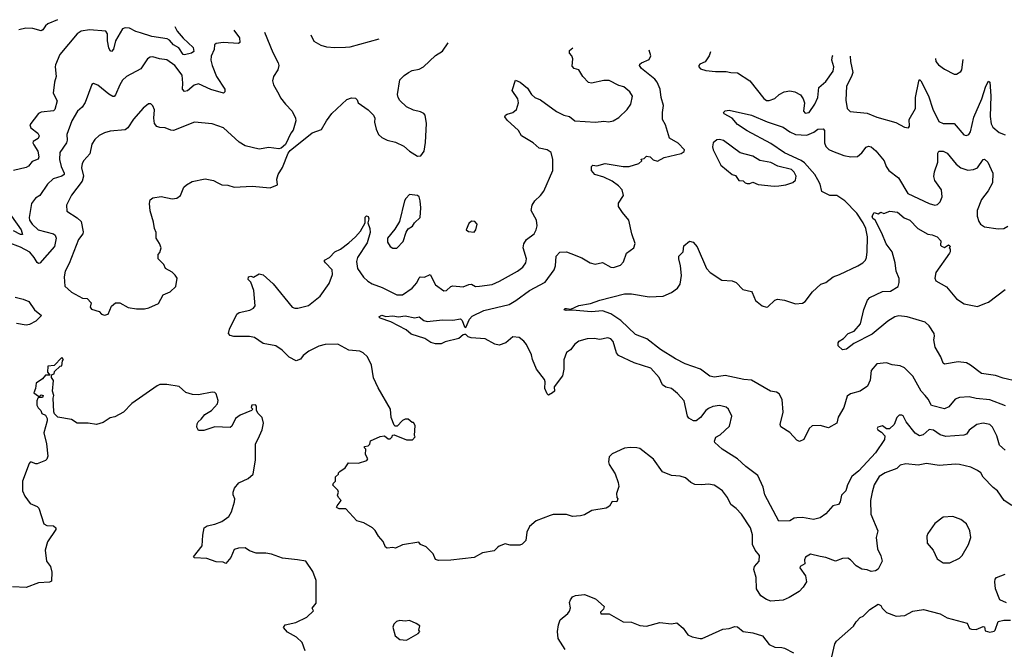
# Model space of a CAD drawing. Extents: x 1493970 to 1595317, y 729910 to 844791.
# Tile 229 of 256: x 1524449 to 1531589, y 835686 to 840248. Entities that reach past the tile are written whole.
import ezdxf

# ---------------------------------------------------------------- set-up
doc = ezdxf.new("R2010")
doc.units = 0

msp = doc.modelspace()

# ---------------------------------------------------------------- linework, layer by layer
at = {"layer": '0CON10XD'}
for points in [[(1524722.9, 840247.5), (1524652.6, 840217.4), (1524635, 840203.5), (1524616.9, 840173.1), (1524605, 840167.5), (1524545, 840184.1), (1524494.6, 840185.4), (1524443.3, 840175)], [(1526001, 840171.7), (1526042.2, 840115), (1526046.6, 840083.4), (1526035, 840075.8), (1525925, 840083.3), (1525875, 840076.2), (1525861.2, 840065), (1525858.8, 840031.2), (1525836.4, 839983.6), (1525835.5, 839955), (1525843.8, 839915), (1525875.5, 839835), (1525936.5, 839745), (1525936.9, 839725), (1525926.7, 839715), (1525835, 839740.8), (1525745, 839783.1), (1525715, 839772.9), (1525665, 839731.1), (1525645, 839728.5), (1525630.5, 839745), (1525633.1, 839786.9), (1525626.6, 839845), (1525575, 839915.6), (1525515, 839956.4), (1525463.4, 839963.4), (1525415, 839978), (1525395, 839975.8), (1525375, 839963.8), (1525327.5, 839892.5), (1525224.7, 839835.3), (1525195, 839809.4), (1525174.5, 839775), (1525145, 839702.5), (1525135, 839690), (1525125, 839690), (1525095, 839707.5), (1525015, 839773.8), (1524985, 839786.2), (1524971.2, 839778.8), (1524922.7, 839647.3), (1524901.2, 839615), (1524867.1, 839585), (1524827.1, 839515), (1524790.5, 839415), (1524793.4, 839375), (1524788.6, 839355), (1524740, 839285), (1524737.2, 839235), (1524750.6, 839185), (1524772.7, 839135), (1524770.6, 839125), (1524755, 839112.9), (1524692.5, 839095), (1524650, 839055), (1524595, 838974.2), (1524564.2, 838955), (1524535.6, 838915), (1524517.1, 838815), (1524521.2, 838795), (1524540, 838765), (1524581.9, 838725), (1524695, 838695.5), (1524707.3, 838687.3), (1524713.6, 838663.6), (1524702.2, 838605), (1524595, 838482.5), (1524585, 838480.8), (1524575, 838488), (1524554.7, 838525), (1524523.3, 838563.3), (1524455, 838600.7), (1524365, 838632.2)], [(1525573.6, 840197.1), (1525591.3, 840165), (1525633.6, 840113.6), (1525707.6, 840045), (1525712.2, 840017.8), (1525695, 840004.5), (1525645, 839993.5), (1525635, 839996.2), (1525603.8, 840043.8), (1525564.7, 840064.7), (1525535, 840100), (1525519.3, 840109.3), (1525407, 840127), (1525325, 840151.6), (1525291.5, 840161.5), (1525245, 840186.9), (1525215, 840187.5), (1525195, 840180.6), (1525143.5, 840095), (1525128.8, 840035), (1525115, 840017.5), (1525105, 840021.2), (1525095, 840043.8), (1525085.3, 840095), (1525086.9, 840145), (1525074.5, 840164.5), (1524955, 840173.6), (1524895.4, 840164.6), (1524864.7, 840145.3), (1524740, 839995), (1524709.5, 839920.5), (1524706, 839905), (1524714.4, 839835), (1524701.9, 839795), (1524691.2, 839715), (1524719.6, 839659.6), (1524705, 839596), (1524693.6, 839586.4), (1524605, 839577.1), (1524585, 839567.5), (1524522, 839485), (1524529.2, 839465), (1524579.5, 839425), (1524590.5, 839405), (1524582.9, 839387.1), (1524547.5, 839365), (1524544.2, 839355), (1524550.7, 839340.7), (1524581.2, 839295), (1524586.9, 839255), (1524582.1, 839237.9), (1524539.4, 839220.6), (1524513.2, 839186.8), (1524495, 839176.4), (1524405, 839154.4)], [(1526225.2, 840158.4), (1526285, 840010), (1526324.5, 839935), (1526327.1, 839915), (1526320.6, 839885), (1526290, 839835), (1526282, 839805), (1526288.8, 839775), (1526329.1, 839709.1), (1526341.3, 839681.3), (1526376.2, 839635), (1526425.7, 839585.7), (1526450, 839535), (1526452.5, 839515), (1526431.7, 839448.3), (1526414.2, 839425), (1526375.8, 839344.2), (1526344, 839316), (1526327.7, 839312.3), (1526255, 839320.6), (1526185, 839310.6), (1526083.1, 839333.1), (1526041.2, 839361.2), (1525925.8, 839465), (1525845, 839491.9), (1525715.5, 839504.5), (1525565, 839445.4), (1525545, 839446.9), (1525505, 839463.6), (1525465, 839465.6), (1525444.6, 839474.6), (1525425.6, 839495.6), (1525421.4, 839535), (1525427.1, 839595), (1525415, 839623.3), (1525399.2, 839639.2), (1525383, 839637), (1525345, 839607.5), (1525275, 839525.8), (1525233.5, 839465), (1525215, 839448.5), (1525105, 839438.9), (1525065, 839427.8), (1525025, 839408.1), (1524995, 839380), (1524972.5, 839345), (1524958.5, 839275), (1524915, 839228.6), (1524901.8, 839205), (1524898.2, 839175), (1524912.3, 839115), (1524903, 839077), (1524823.6, 838976.4), (1524788.9, 838905), (1524790.5, 838860.5), (1524865, 838811.2), (1524893.8, 838785), (1524909.2, 838710.8), (1524906.2, 838695), (1524875.7, 838654.3), (1524807.9, 838482.1), (1524778.9, 838425), (1524770.8, 838385), (1524775.9, 838315.9), (1524825, 838274), (1524905, 838231.2), (1524938.3, 838228.3), (1524967.5, 838195), (1524960, 838165), (1524970.7, 838150.7), (1525025, 838132.5), (1525042.5, 838115), (1525065, 838108), (1525091.2, 838115), (1525115, 838172.5), (1525145, 838196.2), (1525175, 838196.2), (1525235, 838162.5), (1525295, 838153.3), (1525353.6, 838153.6), (1525385, 838160), (1525455, 838191.2), (1525490, 838255), (1525540, 838275), (1525582.5, 838315), (1525590, 838375), (1525577.3, 838397.3), (1525555, 838418.8), (1525507.5, 838445), (1525493.3, 838475), (1525452.5, 838515), (1525453, 838547), (1525465, 838560), (1525473.8, 838595), (1525463.8, 838625), (1525438.8, 838665), (1525438.8, 838705), (1525426.2, 838735), (1525420, 838780), (1525396.4, 838863.6), (1525390, 838915), (1525396.4, 838943.6), (1525413.6, 838956.4), (1525475, 838966.2), (1525555, 838948.8), (1525587.5, 838955), (1525615.8, 838974.2), (1525640, 839035), (1525657.7, 839052.3), (1525700, 839075), (1525795, 839093.8), (1525855, 839083.3), (1525885, 839066.7), (1525915, 839050), (1525958.3, 839048.3), (1526005, 839033.8), (1526135, 839041.2), (1526265, 839030), (1526318.3, 839051.7), (1526313, 839093), (1526323.3, 839125), (1526353.9, 839176.1), (1526395, 839280), (1526410.7, 839299.3), (1526571.2, 839428.8), (1526636.8, 839453.2), (1526673.3, 839515), (1526713, 839567), (1526820.7, 839669.3), (1526855, 839682.5), (1526885, 839680), (1526896.7, 839666.7), (1526902.5, 839645), (1526975, 839593.8), (1527015.8, 839555.8), (1527023.8, 839535), (1527022.5, 839505), (1527034.2, 839454.2), (1527051.2, 839415), (1527074.3, 839394.3), (1527115, 839375.7), (1527175, 839359.2), (1527235, 839331.2), (1527275, 839296.2), (1527335, 839260), (1527358.3, 839261.7), (1527382.5, 839295), (1527391.4, 839358.6), (1527398.1, 839495), (1527389.2, 839555), (1527378.8, 839568.8), (1527355, 839581.2), (1527305, 839591.2), (1527255, 839616.2), (1527205, 839661.2), (1527192.5, 839685), (1527190, 839705), (1527205, 839812.5), (1527236.1, 839843.9), (1527267.5, 839865), (1527295, 839878.8), (1527345, 839888.8), (1527377.5, 839905), (1527465, 839988), (1527515, 840018.8), (1527557, 840079.5)], [(1526561.1, 840138.5), (1526583, 840093), (1526633.2, 840063.2), (1526675, 840052), (1526735, 840046), (1526811.7, 840048.3), (1526845, 840050), (1527055.2, 840109.2)], [(1527063, 837227), (1527095, 837232.5), (1527121.7, 837211.7), (1527135, 837210), (1527150, 837225), (1527151.7, 837238.3), (1527165, 837240), (1527255, 837203.3), (1527297, 837203), (1527317.5, 837225), (1527312.5, 837235), (1527316.4, 837306.4), (1527305, 837330), (1527295, 837330), (1527265, 837352.5), (1527245, 837352.5), (1527225, 837342.5), (1527187, 837303), (1527173, 837303), (1527165, 837310), (1527143.3, 837365), (1527138.8, 837425), (1527049.7, 837579.7), (1527015, 837653.3), (1527000.8, 837745), (1526970.8, 837805), (1526938.8, 837835), (1526915, 837845.7), (1526835, 837852.9), (1526755, 837896.9), (1526665, 837895.5), (1526617.2, 837882.8), (1526545, 837847.1), (1526505, 837814.2), (1526485, 837788.8), (1526455, 837776.7), (1526402.4, 837802.4), (1526353.4, 837853.4), (1526305.4, 837885.4), (1526215, 837902), (1526152.5, 837945), (1526115, 837952.7), (1526002.3, 837952.3), (1525975, 837960), (1525963.8, 837975), (1525970, 838005), (1526022.5, 838115), (1526040, 838125), (1526117.7, 838142.3), (1526145, 838157.5), (1526156.4, 838173.6), (1526148, 838285), (1526126.2, 838346.2), (1526106.7, 838365), (1526107.5, 838385), (1526125, 838390), (1526145, 838382.5), (1526185, 838407.5), (1526215, 838398.8), (1526287.5, 838335), (1526425.5, 838165.5), (1526445, 838157.1), (1526465, 838156.9), (1526543.2, 838176.8), (1526628.8, 838245), (1526692.7, 838337.3), (1526718.3, 838401.7), (1526715.8, 838435), (1526666, 838485), (1526658.8, 838495), (1526660, 838505), (1526696.7, 838525), (1526733.3, 838565), (1526775, 838585.7), (1526835, 838631.1), (1526885, 838673.3), (1526920, 838715), (1526953.3, 838775), (1526955, 838817.5), (1526965, 838827.5), (1526975, 838822.5), (1526980, 838805), (1526972.5, 838775), (1526989.4, 838735), (1526991.5, 838705), (1526968.8, 838631.2), (1526897.8, 838525), (1526892.7, 838495), (1526898.9, 838445), (1526942.6, 838382.6), (1526973.4, 838353.4), (1527005, 838334.2), (1527078, 838308), (1527183.4, 838253.4), (1527225, 838253.5), (1527295, 838302.5), (1527328.9, 838341.1), (1527345, 838378), (1527353.8, 838385), (1527385, 838383.1), (1527425, 838402.5), (1527465, 838326.2), (1527525, 838283.3), (1527545, 838286.2), (1527574.4, 838315.6), (1527590.5, 838319.5), (1527665, 838312.5), (1527705, 838329.4), (1527725, 838330.6), (1527755, 838315.6), (1527783.8, 838316.2), (1527875, 838329.4), (1527927.6, 838352.4), (1528058, 838425), (1528097.5, 838455), (1528119.2, 838485), (1528124.4, 838515), (1528100, 838595), (1528105.5, 838624.5), (1528125, 838654), (1528179.2, 838695), (1528195.5, 838724.5), (1528202.5, 838755), (1528195.8, 838795), (1528158.8, 838865), (1528165.9, 838904.1), (1528184, 838935), (1528226.3, 838973.7), (1528250, 839005), (1528314.2, 839155), (1528316, 839235), (1528304.3, 839284.3), (1528275, 839304.2), (1528215, 839315.8), (1528173.8, 839355), (1528088, 839405), (1528066, 839445), (1527985, 839520), (1527968, 839545), (1527971.2, 839555), (1527985, 839562.9), (1528025, 839574.4), (1528052, 839598), (1528066.7, 839645), (1528061.9, 839675), (1528020.8, 839735), (1528045, 839810), (1528077.5, 839795), (1528131.7, 839751.7), (1528160, 839705), (1528184.5, 839684.5), (1528225, 839665.8), (1528342.4, 839582.4), (1528395, 839555.6), (1528435, 839546.2), (1528474.4, 839514.4), (1528625, 839504.3), (1528685, 839512.5), (1528722.3, 839507.7), (1528752.5, 839515), (1528795, 839538.8), (1528855, 839598), (1528880, 839635), (1528893.6, 839693.6), (1528873.8, 839725), (1528830.3, 839760.3), (1528795, 839771.4), (1528725, 839806.9), (1528685, 839807.8), (1528595, 839788), (1528575, 839792), (1528534, 839835), (1528505, 839883.3), (1528470, 839895), (1528455, 839910), (1528461.2, 839965), (1528453.8, 839985), (1528436.1, 840006.1), (1528436.2, 840025), (1528459.3, 840044.9)], [(1531595, 837128.6), (1531553.8, 837163.8), (1531535, 837233.3), (1531504, 837295), (1531485, 837315.8), (1531435, 837324.2), (1531390, 837315), (1531335.6, 837274.4), (1531314.4, 837245.6), (1531295, 837238.1), (1531165, 837227.1), (1531125, 837240.8), (1531075, 837274), (1531045, 837277.5), (1531001.1, 837238.9), (1530975, 837233.1), (1530942.1, 837252.1), (1530878, 837335), (1530855, 837376.7), (1530845, 837383.3), (1530827, 837383), (1530810, 837365), (1530791.2, 837315), (1530756.1, 837283.9), (1530735, 837282.5), (1530705, 837306), (1530672.5, 837295), (1530667.5, 837285), (1530672.5, 837275), (1530699.3, 837259.3), (1530722.5, 837232.5), (1530720, 837205), (1530655, 837108.6), (1530535, 836978.9), (1530483.1, 836936.9), (1530451.8, 836878.2), (1530445, 836850), (1530440, 836835), (1530408.3, 836801.7), (1530398.5, 836755), (1530387.5, 836735), (1530346.7, 836725), (1530295, 836667.1), (1530255, 836638.6), (1530205, 836626.9), (1530125, 836640.6), (1530085, 836639.4), (1530065, 836635.6), (1530035, 836615.8), (1529955, 836613.3), (1529852.9, 836805), (1529839.7, 836859.7), (1529802, 836945), (1529715, 837009.2), (1529655, 837065.6), (1529544.2, 837135), (1529491.2, 837185), (1529488, 837195), (1529497.3, 837222.7), (1529529.1, 837240.9), (1529596.6, 837303.4), (1529614, 837375), (1529588.8, 837425), (1529571.2, 837441.2), (1529525, 837452), (1529475, 837444.3), (1529445, 837431.4), (1529425.8, 837415), (1529385.8, 837365), (1529355, 837341.2), (1529335, 837342), (1529300.6, 837360.6), (1529290.8, 837375), (1529266.9, 837485), (1529219.9, 837539.9), (1529175, 837574.5), (1529134.7, 837584.7), (1529110.9, 837600.9), (1529085.6, 837655), (1529025, 837722.9), (1528905, 837761.5), (1528791.2, 837815), (1528778, 837835), (1528753.1, 837915), (1528736.9, 837935), (1528715, 837943.3), (1528655, 837931.4), (1528615, 837938.1), (1528565, 837934.2), (1528505, 837918), (1528474.3, 837895.7), (1528443.3, 837855), (1528415, 837836.7), (1528395.7, 837784.3), (1528395.7, 837715), (1528385, 837667.5), (1528325, 837587.5), (1528326.2, 837555), (1528313, 837543), (1528285, 837527.5), (1528275, 837536.7), (1528257.5, 837575), (1528260, 837625), (1528255, 837640), (1528195.7, 837715), (1528167.1, 837785), (1528159.7, 837819.7), (1528124.2, 837895), (1528105, 837919.2), (1528070, 837945), (1528025, 837950), (1527975, 837905.7), (1527925, 837890.6), (1527895, 837897.5), (1527825, 837935.6), (1527723.3, 837943.3), (1527700.5, 837950.5), (1527685, 837966), (1527675.8, 837965.8), (1527665, 837963.8), (1527633.1, 837936.9), (1527535.5, 837914.5), (1527505, 837900), (1527465, 837898.8), (1527429.7, 837909.7), (1527386.6, 837936.6), (1527288.1, 837968.1), (1527251.2, 838001.2), (1527139.7, 838059.7), (1527062.5, 838085), (1527052.5, 838095), (1527075, 838106), (1527105, 838096.7), (1527155, 838102), (1527195, 838094.3), (1527245, 838101.2), (1527315, 838087.5), (1527345, 838095.8), (1527379.1, 838069.1), (1527405, 838061.4), (1527515, 838073.1), (1527589.2, 838070.8), (1527645, 838080), (1527658, 838068), (1527675, 838021.2), (1527685, 838016.7), (1527711.9, 838078.1), (1527729.9, 838100.1), (1527815, 838140.4), (1527999.2, 838185), (1528047.9, 838212.1), (1528145, 838285.5), (1528258.6, 838345), (1528324.3, 838435.7), (1528335.7, 838465), (1528340.6, 838535), (1528365, 838564.2), (1528414.5, 838564.5), (1528446.1, 838553.9), (1528525, 838523.3), (1528585, 838485.6), (1528622.7, 838477.3), (1528675, 838489.2), (1528736.4, 838453.6), (1528755, 838453.3), (1528805, 838468.8), (1528826.8, 838493.2), (1528850, 838555), (1528903.8, 838595), (1528912.5, 838625), (1528889.4, 838695), (1528866.9, 838795), (1528820.4, 838850.4), (1528791.9, 838895), (1528792.4, 838917.6), (1528826.6, 838973.4), (1528818.9, 839015), (1528792.5, 839045), (1528745, 839077.5), (1528685, 839105.5), (1528620, 839125), (1528596.1, 839156.1), (1528596, 839185), (1528605, 839194), (1528635, 839188.6), (1528695, 839204.7), (1528825.5, 839184.5), (1528870, 839185), (1528940, 839205), (1528960, 839225), (1528955, 839237.5), (1528978.3, 839241.7), (1528995, 839260), (1529020, 839255), (1529043, 839233), (1529075, 839223.3), (1529121.7, 839248.3), (1529245, 839278.6), (1529267, 839293), (1529270, 839305), (1529223, 839353), (1529160.3, 839390.3), (1529131.9, 839485), (1529110.6, 839525), (1529109.5, 839575), (1529117.5, 839625), (1529100.9, 839685), (1529093.8, 839745), (1529071.6, 839795), (1529055, 839817.1), (1528958, 839895), (1528943.8, 839915), (1528946, 839925), (1528958.8, 839935), (1529015, 839960), (1529025.4, 839985), (1529014.2, 840027.9)], [(1529458.8, 840014.3), (1529448.5, 839985), (1529418.9, 839941.1), (1529382.5, 839925), (1529375, 839916), (1529374.6, 839905), (1529385, 839892.5), (1529425, 839880), (1529495, 839871.5), (1529573, 839873), (1529605, 839864.2), (1529655, 839862.5), (1529745, 839805.8), (1529845, 839677.1), (1529865, 839662.2), (1529885, 839661.1), (1529924.5, 839675.5), (1529956, 839705), (1529993.3, 839725), (1530035, 839731.5), (1530071.2, 839725), (1530112.4, 839702.4), (1530131.4, 839675), (1530139.2, 839645), (1530132.5, 839585), (1530145, 839570.8), (1530175, 839576), (1530215.6, 839635), (1530238.2, 839685), (1530245, 839756), (1530295, 839800.5), (1530347.1, 839875), (1530352.8, 839905), (1530339.1, 839955), (1530344.2, 839985), (1530347.3, 839988.1)], [(1530472.1, 839984.5), (1530474.5, 839945), (1530491.4, 839865), (1530482.2, 839835), (1530445.4, 839765), (1530440, 839665), (1530448.6, 839605), (1530472.4, 839582.4), (1530595, 839571.5), (1530665, 839540.5), (1530802.1, 839502.1), (1530865, 839470), (1530895, 839463.3), (1530901.2, 839475), (1530899.4, 839525), (1530945.9, 839604.1), (1530944.7, 839685), (1530968.3, 839801.7), (1530975, 839813.3), (1530985, 839803.8), (1531038.5, 839695), (1531070.3, 839600.3), (1531115, 839510.8), (1531145.5, 839495.5), (1531225, 839496.7), (1531295, 839414), (1531315, 839407.5), (1531332, 839415), (1531345, 839436.2), (1531368.3, 839541.7), (1531425.2, 839674.8), (1531454.3, 839765.7), (1531475, 839801.2), (1531483.8, 839793.8), (1531491.8, 839695), (1531485.8, 839545.8), (1531493.2, 839493.2), (1531505, 839468.1), (1531551.5, 839431.5), (1531594.6, 839414.6)], [(1531089.8, 839966.3), (1531092.9, 839945), (1531111.1, 839921.1), (1531155, 839888), (1531225, 839853.8), (1531243.6, 839853.6), (1531275, 839871.2), (1531282, 839885), (1531291, 839960.4)], [(1531014.8, 837524.7), (1530986.9, 837556.9), (1530925, 837664.2), (1530865, 837724.3), (1530835, 837739.2), (1530775, 837745.8), (1530735, 837760.8), (1530665, 837753.8), (1530623.2, 837706.8), (1530617.5, 837635), (1530597, 837593), (1530545, 837556), (1530475, 837537.1), (1530450, 837520), (1530425, 837438.8), (1530385, 837367.5), (1530375.5, 837324.5), (1530315, 837290), (1530255, 837308.6), (1530195, 837304), (1530175, 837286.7), (1530135, 837206.7), (1530105, 837191.2), (1530085, 837201.2), (1530035, 837256.2), (1529968.3, 837298.3), (1529963.8, 837315), (1529985.7, 837405), (1529979.4, 837495), (1529957.6, 837537.6), (1529937.9, 837547.9), (1529893.8, 837555), (1529755.3, 837635.3), (1529700.7, 837640.7), (1529565, 837670), (1529487.6, 837657.6), (1529454.4, 837664.4), (1529386.3, 837716.3), (1529275, 837754.4), (1529205, 837791.1), (1529095, 837856.9), (1528995.8, 837935.8), (1528915, 837965.8), (1528808.8, 838068.8), (1528735, 838116.9), (1528675, 838137.3), (1528595, 838131.5), (1528455, 838144.2), (1528411.2, 838141.2), (1528397.5, 838145), (1528402.5, 838155), (1528414.4, 838155.6), (1528445, 838150), (1528505, 838177.5), (1528588.3, 838191.7), (1528655, 838215.7), (1528835, 838260.9), (1528885, 838260.4), (1529015, 838239.4), (1529115, 838245.6), (1529175, 838270.5), (1529218.7, 838301.3), (1529238.8, 838331.2), (1529247.8, 838395), (1529242, 838465), (1529228, 838515), (1529230, 838535), (1529260, 838565), (1529265, 838610), (1529307, 838643), (1529332.5, 838635), (1529362.3, 838602.3), (1529430, 838445), (1529455.7, 838415.7), (1529540.5, 838360.5), (1529615, 838355.7), (1529643.9, 838343.9), (1529693.9, 838293.9), (1529755, 838277.5), (1529760.7, 838270.7), (1529784, 838214), (1529834.2, 838174.2), (1529863.9, 838163.9), (1529875, 838167.5), (1529924.2, 838215.8), (1529945, 838223.8), (1529995, 838216), (1530075, 838188.8), (1530125, 838193.8), (1530145, 838206.7), (1530199.2, 838275), (1530257.9, 838332.1), (1530295, 838344), (1530348.8, 838385), (1530395, 838400.5), (1530526.1, 838463.9), (1530563.8, 838486.2), (1530582.2, 838505), (1530590.5, 838525), (1530594.5, 838564.5), (1530596.7, 838675), (1530584.7, 838735), (1530565, 838775.6), (1530520.3, 838845), (1530432.9, 838935), (1530375, 838974.3), (1530325, 838972.9), (1530265, 839004), (1530253.5, 839055), (1530238.1, 839088.1), (1530216.2, 839125), (1530140.5, 839210.5), (1530115, 839227.7), (1529995, 839282.8), (1529895, 839351.2), (1529725, 839441.5), (1529655, 839487.5), (1529616.7, 839535), (1529558.8, 839565), (1529552, 839575), (1529565, 839588.1), (1529595, 839592.9), (1529755, 839556.9), (1529868.5, 839508.5), (1529985, 839470), (1530034.3, 839435), (1530076, 839416), (1530157.9, 839412.1), (1530207.4, 839432.6), (1530236.2, 839455), (1530275, 839458), (1530284.4, 839444.4), (1530286.4, 839355), (1530295, 839330), (1530317.8, 839307.8), (1530344.6, 839294.6), (1530425, 839263.3), (1530475.9, 839254.1), (1530525, 839256.2), (1530555, 839282), (1530587, 839323), (1530605, 839330.6), (1530625, 839325.6), (1530656.9, 839296.9), (1530717.5, 839225), (1530733, 839183), (1530752.9, 839155), (1530822.5, 839102.5), (1530888.9, 838988.9), (1531045, 838916.9), (1531085, 838904.4), (1531105, 838908.1), (1531125, 838926.9), (1531137.6, 838965), (1531133.3, 839015), (1531085, 839082.5), (1531077.9, 839112.1), (1531083.3, 839145), (1531108.2, 839215), (1531108.3, 839281.7), (1531113.9, 839296.1), (1531145.7, 839295.7), (1531175, 839280.6), (1531241.1, 839201.1), (1531274.6, 839174.6), (1531325, 839158.5), (1531365, 839162.9), (1531395.4, 839174.6), (1531435, 839233.8), (1531445, 839236.2), (1531470, 839215), (1531506.7, 839135), (1531504.3, 839065), (1531471.7, 839008.3), (1531423.5, 838945), (1531393.5, 838865), (1531393.5, 838825), (1531404.3, 838785), (1531416, 838765), (1531445, 838747.1), (1531545, 838733.1), (1531585, 838735.7), (1531615, 838752)], [(1529921.3, 839041.3), (1529955, 839044.5), (1530005, 839051.1), (1530055, 839068.6), (1530075, 839084), (1530080.6, 839115), (1530065, 839144), (1530045, 839162.9), (1529947.3, 839187.3), (1529895, 839213.6), (1529816.5, 839226.5), (1529765, 839259.4), (1529675, 839283.1), (1529552.1, 839372.1), (1529525, 839379.2), (1529505, 839377.1), (1529478, 839355), (1529474.3, 839325.7), (1529478.6, 839305), (1529532.5, 839192.5), (1529615, 839126.7), (1529639.3, 839119.3), (1529665, 839082.5), (1529695, 839080), (1529710, 839065), (1529725, 839060), (1529745, 839060), (1529765, 839070), (1529803.8, 839053.8), (1529921.3, 839041.3)], [(1527185, 838592), (1527229.4, 838640.6), (1527251.9, 838708.1), (1527267.1, 838732.9), (1527298.7, 838751.3), (1527313.2, 838776.8), (1527353.8, 838815), (1527357.1, 838885), (1527352.5, 838935), (1527346.7, 838965), (1527335, 838973.3), (1527275, 838980), (1527248.3, 838951.7), (1527239.2, 838935), (1527204, 838785), (1527169.8, 838730.2), (1527117.3, 838665), (1527115.5, 838635), (1527134.5, 838604.5), (1527155, 838592), (1527185, 838592)], [(1531685, 837626.7), (1531580.7, 837650.7), (1531525, 837670.4), (1531425, 837684.4), (1531345, 837745.6), (1531315, 837761.1), (1531255, 837768.1), (1531155, 837751.2), (1531145, 837760), (1531129.4, 837805), (1531088.1, 837875), (1531078.8, 837928.8), (1531084, 837955), (1531080, 837975), (1531045, 838030), (1531015, 838057.1), (1530885, 838094.5), (1530825, 838100.8), (1530795, 838093.8), (1530745, 838063.8), (1530631.2, 837968.8), (1530498.7, 837901.3), (1530445, 837860), (1530416.1, 837856.1), (1530385, 837883.8), (1530384.4, 837905.6), (1530391.9, 837918.1), (1530422.7, 837937.3), (1530458, 837975), (1530500, 837990), (1530546.7, 838043.3), (1530571.4, 838148.6), (1530598, 838215), (1530613.8, 838235), (1530705, 838277.5), (1530765, 838281.2), (1530818.6, 838315), (1530827.2, 838342.8), (1530827.5, 838372.5), (1530806, 838426), (1530797.8, 838485), (1530776.4, 838566.4), (1530732.6, 838622.6), (1530701.5, 838701.5), (1530654, 838794), (1530635, 838808.1), (1530630, 838825), (1530645, 838850), (1530675, 838840), (1530695, 838852.5), (1530715, 838843.3), (1530759.3, 838860.7), (1530815, 838853.3), (1530862.9, 838812.9), (1530903.3, 838795), (1530963.3, 838735), (1531034.2, 838694.2), (1531065, 838690), (1531102.5, 838675), (1531130, 838645), (1531127.5, 838615), (1531135, 838607.5), (1531155, 838597.5), (1531185, 838617.5), (1531195, 838610), (1531197, 838603), (1531190, 838595), (1531197.5, 838585), (1531197.5, 838565), (1531192.5, 838555), (1531092.5, 838415), (1531084.4, 838375), (1531092.5, 838355), (1531171.1, 838311.1), (1531242, 838225), (1531299.3, 838189.3), (1531395, 838170), (1531449.1, 838190.9), (1531475, 838200), (1531595, 838293.8)], [(1524388.8, 838825), (1524459.5, 838725), (1524468.3, 838691.7), (1524455, 838692.3), (1524405, 838718.7)], [(1527745, 838707.5), (1527757.5, 838725), (1527766.4, 838766.4), (1527750, 838785), (1527725, 838787.5), (1527705, 838770), (1527687.5, 838725), (1527703, 838713), (1527745, 838707.5)], [(1524415, 838236.2), (1524475, 838223.3), (1524516, 838205), (1524556.7, 838145), (1524606, 838105), (1524565, 838064.5), (1524520.9, 838039.1), (1524495, 838035.4), (1524425, 838046.7)], [(1526518.8, 835675), (1526498, 835735), (1526456.2, 835775), (1526391.2, 835811.2), (1526363.3, 835845), (1526375, 835862.5), (1526450.5, 835879.5), (1526532.3, 835917.7), (1526580, 835965), (1526570, 835985), (1526599.3, 836020.7), (1526600, 836185), (1526575, 836250), (1526525, 836323.3), (1526463.1, 836333.1), (1526355, 836345.7), (1526275, 836375.8), (1526235, 836382.5), (1526165, 836382.5), (1526115, 836400), (1526085, 836422), (1526035, 836419.2), (1526005, 836408.8), (1525979.7, 836350.3), (1525945, 836307.5), (1525925, 836316.2), (1525875, 836320.8), (1525805, 836344.2), (1525717.7, 836347.7), (1525710, 836355), (1525772.5, 836435), (1525776.1, 836513.9), (1525786.2, 836565), (1525809.5, 836580.5), (1525865, 836592), (1525915, 836612.5), (1525965, 836648.8), (1525985, 836682.5), (1526006, 836755), (1526008, 836775), (1525996.2, 836805), (1525996, 836825), (1526007.3, 836852.7), (1526037.7, 836892.3), (1526106.1, 836923.9), (1526142.5, 836955), (1526158.3, 837058.3), (1526160, 837175), (1526178, 837212), (1526207.5, 837275), (1526218, 837325), (1526206.7, 837365), (1526177.5, 837395), (1526167.5, 837415), (1526166.4, 837446.4), (1526158.3, 837458.3), (1526132.5, 837455), (1526128.3, 837438.3), (1526140, 837425), (1526130, 837415), (1526047.3, 837382.7), (1526015, 837358), (1525987, 837303), (1525975, 837293.8), (1525865, 837297.5), (1525785, 837271.2), (1525745, 837270), (1525733.8, 837295), (1525735, 837320), (1525743.3, 837335), (1525765, 837352.5), (1525791.7, 837388.3), (1525838.8, 837415), (1525884, 837465), (1525887.7, 837487.7), (1525875, 837537.5), (1525865, 837546.7), (1525845, 837550), (1525745, 837530), (1525702.3, 837532.3), (1525655, 837547.5), (1525605, 837589.4), (1525515, 837604.3), (1525465, 837604.3), (1525445, 837595.7), (1525262.7, 837467.3), (1525202.5, 837405), (1525139.2, 837370.8), (1525105, 837363.3), (1525055, 837330), (1525005, 837313.8), (1524945, 837323.8), (1524865, 837323.8), (1524825, 837351.2), (1524725, 837367.5), (1524701.2, 837391.2), (1524696.4, 837406.4), (1524692.5, 837505), (1524697.5, 837525), (1524687.5, 837555), (1524693, 837633), (1524680, 837655), (1524680, 837675), (1524698.3, 837681.7), (1524701.7, 837698.3), (1524741.7, 837738.3), (1524755, 837740), (1524760, 837775), (1524767.5, 837785), (1524755, 837800), (1524698.3, 837741.7), (1524653.6, 837736.4), (1524650, 837695), (1524668.3, 837671.7), (1524635, 837672.5), (1524613.9, 837646.1), (1524567.5, 837615), (1524563.3, 837575), (1524552.5, 837545), (1524585, 837520), (1524595, 837520), (1524605, 837530), (1524620, 837525), (1524615, 837510), (1524585, 837510), (1524580, 837505), (1524572.5, 837485), (1524572.5, 837455), (1524582.5, 837435), (1524602.5, 837415), (1524610, 837395), (1524635, 837382.5), (1524649.3, 837359.3), (1524649.3, 837340.7), (1524623.8, 837255), (1524644, 837175), (1524652, 837085), (1524645.8, 837064.2), (1524635.7, 837054.3), (1524575, 837030), (1524565, 837028.6), (1524535, 837041.9), (1524525, 837041.4), (1524517.2, 837032.8), (1524468.2, 836905), (1524469.1, 836835), (1524486.2, 836796.2), (1524525, 836741.1), (1524575, 836720.6), (1524588, 836708), (1524625, 836593.8), (1524645, 836584), (1524695, 836580), (1524710.8, 836565), (1524710.8, 836555), (1524651.8, 836465), (1524634.5, 836405), (1524642.7, 836325), (1524671.4, 836285), (1524681.4, 836245), (1524679.3, 836180.7), (1524665, 836173.3), (1524585, 836167.5), (1524495, 836132.9), (1524397.7, 836137.7)], [(1531599.1, 837449.1), (1531485, 837493.9), (1531385, 837503.8), (1531335, 837516.2), (1531265, 837509.6), (1531232.8, 837497.2), (1531188, 837442), (1531155, 837428.2), (1531061.8, 837451.8), (1531037.8, 837497.8), (1531014.8, 837524.7)], [(1531645, 836728), (1531588, 836765), (1531539.2, 836835), (1531507.9, 836857.9), (1531435, 836933.8), (1531418.8, 836965), (1531395, 836982.5), (1531345.5, 837005.5), (1531265, 837024.4), (1531235, 837027.8), (1531116.8, 837016.8), (1531025, 837031.9), (1530965, 837020.6), (1530875, 837028.6), (1530835, 837020), (1530808.8, 836995), (1530725, 836965.5), (1530683, 836937), (1530645, 836877.5), (1530630, 836825), (1530619.6, 836765), (1530620.5, 836665), (1530671.4, 836545), (1530660.8, 836495), (1530669.2, 836415), (1530695, 836362.5), (1530702.5, 836325), (1530673.9, 836266.1), (1530655, 836253.8), (1530625, 836250), (1530595, 836261.2), (1530555, 836266), (1530515, 836290), (1530473.3, 836335), (1530455, 836346.2), (1530415, 836344.2), (1530365, 836323.8), (1530295, 836351.2), (1530255, 836358.8), (1530185, 836375.8), (1530146.4, 836353.6), (1530140, 836335), (1530142.5, 836305), (1530110, 836285), (1530107.5, 836275), (1530147.5, 836217.5), (1530156, 836175), (1530131.2, 836135), (1530101.2, 836105), (1530029.1, 836060.9), (1529985, 836042.9), (1529895, 836034.2), (1529865, 836045.8), (1529823.4, 836073.4), (1529792, 836125), (1529789.2, 836205), (1529774, 836265), (1529778.8, 836285), (1529811.2, 836325), (1529813.3, 836365), (1529783.8, 836405), (1529764.2, 836445), (1529762.5, 836515), (1529748, 836565), (1529684.3, 836665), (1529645, 836707.1), (1529605.8, 836735.8), (1529580.8, 836785), (1529545, 836834), (1529505, 836862.5), (1529485, 836874.2), (1529445, 836882.9), (1529395, 836876.9), (1529345, 836880.6), (1529316.2, 836895), (1529277.8, 836927.8), (1529239.4, 836939.4), (1529175, 836944), (1529111.2, 836971.2), (1529045, 837063.3), (1528945, 837140), (1528925, 837146.2), (1528875, 837147.5), (1528835, 837142.5), (1528745, 837102.5), (1528725, 837080), (1528718.8, 837045), (1528724.1, 837024.1), (1528767.7, 836957.7), (1528790, 836895), (1528793.8, 836865), (1528777.5, 836815), (1528780, 836785), (1528787.5, 836775), (1528780, 836755), (1528745, 836757.5), (1528725.9, 836724.1), (1528701.7, 836708.3), (1528597.7, 836692.3), (1528545, 836661.2), (1528515, 836653.8), (1528458.3, 836648.3), (1528415, 836663.8), (1528317, 836663), (1528295, 836656.2), (1528194.3, 836615.7), (1528145, 836576.7), (1528126.2, 836535), (1528119.2, 836475), (1528092.7, 836447.3), (1528075, 836440), (1528005, 836440.8), (1527970.5, 836449.5), (1527925, 836433.3), (1527916.7, 836425), (1527889.5, 836400.5), (1527805, 836385.8), (1527745, 836350.6), (1527575, 836331.4), (1527485, 836328.8), (1527465, 836336.7), (1527446.8, 836376.8), (1527397.7, 836427.7), (1527356.4, 836446.4), (1527343, 836463), (1527225, 836442.5), (1527175, 836417.5), (1527155, 836422.5), (1527115, 836417.5), (1527102.5, 836425), (1527085, 836467.5), (1527050, 836505), (1527026.1, 836546.1), (1527007.5, 836565), (1526945, 836601.2), (1526895, 836616.7), (1526815, 836702.5), (1526765, 836704.2), (1526750.5, 836710.5), (1526746.7, 836715), (1526751.2, 836725), (1526780, 836765), (1526760, 836785), (1526753, 836803), (1526760, 836825), (1526755, 836840), (1526720, 836875), (1526725, 836890), (1526740, 836905), (1526740, 836935), (1526760, 836955), (1526760, 836965), (1526770, 836975), (1526809.5, 837000.5), (1526833.9, 837036.1), (1526906.1, 837033.9), (1526966.4, 837053.6), (1526972.5, 837065), (1526957, 837097), (1526960, 837135), (1526950, 837145), (1526950, 837155), (1526975, 837160), (1526987, 837173), (1526993, 837197), (1527063, 837227)], [(1531195, 836312.5), (1531263.7, 836346.3), (1531284.2, 836365), (1531329.4, 836445), (1531346.7, 836495), (1531338.6, 836545), (1531315, 836596), (1531275, 836627.5), (1531215, 836648), (1531145, 836642.5), (1531085, 836596.7), (1531034.2, 836525.8), (1531026.7, 836505), (1531030, 836455), (1531073.8, 836405), (1531101.4, 836341.4), (1531145, 836312.9), (1531195, 836312.5)], [(1531605, 836022), (1531556.2, 836045), (1531525.7, 836125), (1531520, 836175), (1531524, 836195), (1531533.8, 836205), (1531595, 836231.4)], [(1528404.2, 835685), (1528354.4, 835765), (1528348.6, 835815), (1528355.6, 835864.4), (1528369.5, 835900.5), (1528423.3, 835945), (1528435, 835962.5), (1528443.6, 835986.4), (1528436.7, 836025), (1528443.3, 836045), (1528457.5, 836065), (1528480, 836075), (1528545, 836083.8), (1528625, 836051.2), (1528686.7, 835995), (1528683, 835977), (1528660, 835955), (1528662.3, 835942.3), (1528725, 835943.3), (1528825, 835884), (1528885, 835882.5), (1528947.3, 835857.3), (1528995, 835852.5), (1529090.5, 835879.5), (1529175, 835871.2), (1529215, 835876.7), (1529259.5, 835839.5), (1529295, 835791.2), (1529325, 835776.2), (1529384.2, 835764.2), (1529397.5, 835765), (1529521.4, 835818.6), (1529548.8, 835831.2), (1529595, 835837.5), (1529635, 835851.2), (1529655, 835848.8), (1529696.1, 835816.1), (1529765, 835804.3), (1529835, 835782.5), (1529885, 835721.2), (1529925, 835701.2), (1529975, 835700), (1529995, 835693.8), (1530061.2, 835661.2)], [(1530337.6, 835632.4), (1530360.6, 835725), (1530372.5, 835745), (1530495, 835854), (1530515, 835886), (1530544.4, 835915.6), (1530565, 835926.2), (1530615, 835973.3), (1530675, 836012.5), (1530693, 836003), (1530702.5, 835985), (1530735, 835953.3), (1530805, 835926), (1530868.7, 835931.3), (1530925, 835961.2), (1531003.6, 835973.6), (1531125, 835943.8), (1531175, 835913.3), (1531320, 835875), (1531337, 835837), (1531351.7, 835831.7), (1531385, 835828.8), (1531435, 835850), (1531445, 835847.5), (1531450.7, 835820.7), (1531485, 835810), (1531515, 835816.7), (1531523.3, 835825), (1531543.8, 835886.2), (1531585, 835896.2), (1531635, 835896.2)], [(1527255, 835752), (1527339.3, 835800.7), (1527350, 835815), (1527342.5, 835825), (1527350, 835855), (1527325, 835873.3), (1527275, 835894), (1527245, 835889.2), (1527205, 835894.3), (1527182.2, 835887.8), (1527162.3, 835867.7), (1527154.6, 835845.4), (1527172.6, 835782.6), (1527205, 835756), (1527255, 835752)]]:
    msp.add_lwpolyline(points, dxfattribs=at)

doc.saveas('drawing.dxf')
